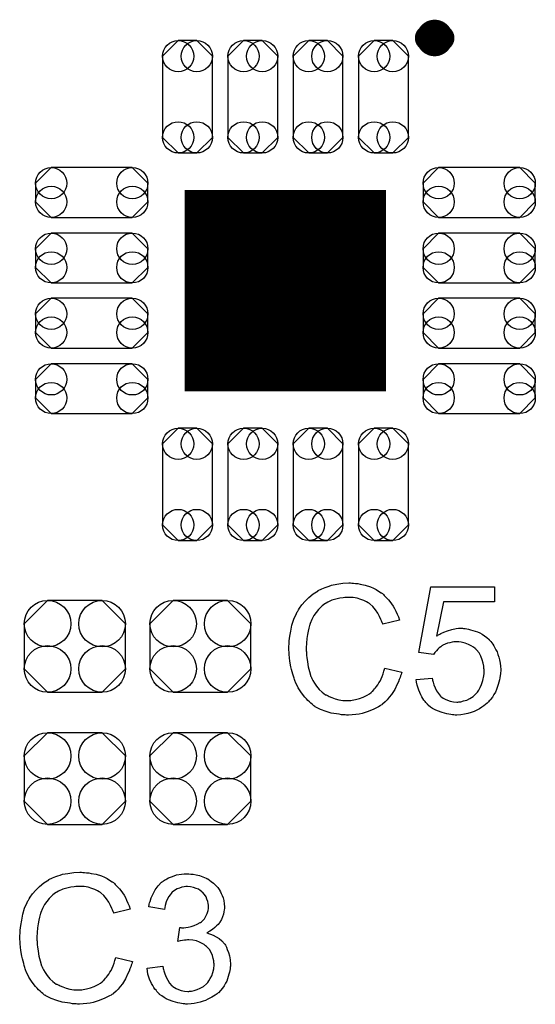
# Model space of a CAD drawing. Extents: x -0.07 to 0.95, y -0.15 to 2.1.
# Tile 17 of 19: x 0.37 to 0.53, y 1.3 to 1.59. Entities that reach past the tile are written whole.
import ezdxf

# ---------------------------------------------------------------- set-up
doc = ezdxf.new("R2010")
doc.units = 0
doc.layers.get('0').update_dxf_attribs({"linetype": 'CONTINUOUS'})
doc.layers.add('gto', color=2, linetype='CONTINUOUS')
doc.layers.add('gts', color=1, linetype='CONTINUOUS')

# ---------------------------------------------------------------- blocks, each defined once
blk = doc.blocks.new('D92')
at = {"const_width": 0.00395}
blk.add_lwpolyline([(-0.001975, 0, 1), (0.001975, 0, 1)], format="xyb", close=True, dxfattribs=at)
blk = doc.blocks.new('D97')
blk.add_lwpolyline([(0.0152, -0.0068), (0.0152, 0.0068), (0.0082, 0.0138), (-0.0082, 0.0138), (-0.0152, 0.0068), (-0.0152, -0.0068), (-0.0082, -0.0138), (0.0082, -0.0138)], close=True)
for centre in [(-0.0082, 0.0068), (0.0082, 0.0068), (-0.0082, -0.0068), (0.0082, -0.0068)]:
    blk.add_circle(centre, 0.007)
blk = doc.blocks.new('D99')
at = {"const_width": 0.0606}
blk.add_lwpolyline([(-0.0303, 0), (0.0303, 0)], dxfattribs=at)
blk = doc.blocks.new('D100')
blk.add_lwpolyline([(0.0122, 0.0075), (-0.0122, 0.0075), (-0.0169, 0.0028), (-0.0169, -0.0028), (-0.0122, -0.0075), (0.0122, -0.0075), (0.0169, -0.0028), (0.0169, 0.0028)], close=True)
for centre in [(-0.0122, 0.0028), (0.0122, 0.0028), (-0.0122, -0.0028), (0.0122, -0.0028)]:
    blk.add_circle(centre, 0.0047)
blk = doc.blocks.new('D101')
blk.add_lwpolyline([(0.0075, -0.0122), (0.0075, 0.0122), (0.0028, 0.0169), (-0.0028, 0.0169), (-0.0075, 0.0122), (-0.0075, -0.0122), (-0.0028, -0.0169), (0.0028, -0.0169)], close=True)
for centre in [(-0.0028, 0.0122), (0.0028, 0.0122), (-0.0028, -0.0122), (0.0028, -0.0122)]:
    blk.add_circle(centre, 0.0047)

msp = doc.modelspace()

# ---------------------------------------------------------------- linework, layer by layer
at = {"layer": 'gto', "color": 2, "const_width": 0.007}
for points in [[(0.4969, 1.588, 1), (0.4929, 1.588)], [(0.4929, 1.588, 1), (0.4969, 1.588)]]:
    msp.add_lwpolyline(points, format="xyb", dxfattribs=at)
for points in [[(0.4929, 1.588), (0.4929, 1.588)], [(0.4969, 1.588), (0.4969, 1.588)], [(0.4969, 1.588), (0.4969, 1.588)]]:
    msp.add_lwpolyline(points, dxfattribs=at)
at = {"layer": 'gto', "color": 2}
for points in [[(0.47, 1.424), (0.4705, 1.424), (0.4711, 1.4239), (0.4718, 1.4239), (0.4725, 1.4237), (0.474, 1.4234), (0.4756, 1.4229), (0.4765, 1.4225), (0.4773, 1.4221), (0.478, 1.4216), (0.4788, 1.4211), (0.4789, 1.4211), (0.479, 1.421), (0.4792, 1.4209), (0.4795, 1.4206), (0.4797, 1.4203), (0.4801, 1.4199), (0.4805, 1.4195), (0.481, 1.419), (0.4814, 1.4185), (0.4819, 1.4178), (0.4824, 1.4171), (0.4828, 1.4164), (0.4832, 1.4156), (0.4836, 1.4147), (0.484, 1.4139), (0.4843, 1.4129), (0.4793, 1.4117), (0.4793, 1.4118), (0.4793, 1.4119), (0.4791, 1.4121), (0.479, 1.4124), (0.4789, 1.4127), (0.4787, 1.4131), (0.4783, 1.414), (0.4778, 1.415), (0.4771, 1.416), (0.4763, 1.417), (0.4754, 1.4178), (0.4753, 1.4179), (0.4749, 1.4181), (0.4744, 1.4184), (0.4736, 1.4188), (0.4727, 1.4191), (0.4716, 1.4195), (0.4704, 1.4197), (0.469, 1.4197), (0.4685, 1.4197), (0.4683, 1.4197), (0.4679, 1.4197), (0.4674, 1.4196), (0.4664, 1.4195), (0.4652, 1.4192), (0.464, 1.4189), (0.4627, 1.4183), (0.4615, 1.4176), (0.4615, 1.4176), (0.4614, 1.4175), (0.461, 1.4172), (0.4605, 1.4167), (0.4599, 1.4161), (0.4592, 1.4152), (0.4585, 1.4143), (0.4579, 1.4131), (0.4574, 1.4119), (0.4574, 1.4118), (0.4573, 1.4117), (0.4573, 1.4115), (0.4572, 1.4113), (0.4571, 1.4109), (0.457, 1.4105), (0.4568, 1.4096), (0.4566, 1.4085), (0.4564, 1.4073), (0.4563, 1.4059), (0.4562, 1.4045), (0.4562, 1.4044), (0.4562, 1.4043), (0.4562, 1.404), (0.4562, 1.4036), (0.4563, 1.4033), (0.4563, 1.4028), (0.4563, 1.4022), (0.4564, 1.4016), (0.4566, 1.4003), (0.4568, 1.3988), (0.4572, 1.3974), (0.4576, 1.3959), (0.4576, 1.3959), (0.4577, 1.3958), (0.4578, 1.3956), (0.4579, 1.3953), (0.4582, 1.3947), (0.4587, 1.3939), (0.4593, 1.393), (0.4601, 1.392), (0.461, 1.3912), (0.462, 1.3904), (0.4621, 1.3904), (0.4622, 1.3904), (0.4624, 1.3903), (0.4626, 1.3902), (0.4629, 1.3901), (0.4632, 1.3899), (0.464, 1.3896), (0.465, 1.3892), (0.4661, 1.3889), (0.4673, 1.3887), (0.4686, 1.3887), (0.469, 1.3887), (0.4693, 1.3887), (0.4697, 1.3887), (0.4701, 1.3888), (0.4711, 1.389), (0.4723, 1.3893), (0.4734, 1.3897), (0.4746, 1.3903), (0.4753, 1.3907), (0.4758, 1.3911), (0.4759, 1.3912), (0.4759, 1.3912), (0.4761, 1.3914), (0.4763, 1.3915), (0.4765, 1.3918), (0.4768, 1.3922), (0.4771, 1.3925), (0.4774, 1.3929), (0.4778, 1.3934), (0.4781, 1.394), (0.4785, 1.3945), (0.4788, 1.3952), (0.4791, 1.3959), (0.4794, 1.3967), (0.4796, 1.3975), (0.4799, 1.3984), (0.485, 1.3972), (0.485, 1.3971), (0.4849, 1.3969), (0.4848, 1.3965), (0.4846, 1.3961), (0.4845, 1.3956), (0.4842, 1.395), (0.484, 1.3943), (0.4836, 1.3936), (0.4829, 1.392), (0.4819, 1.3905), (0.4812, 1.3897), (0.4806, 1.3889), (0.48, 1.3883), (0.4792, 1.3876), (0.4791, 1.3876), (0.479, 1.3874), (0.4787, 1.3873), (0.4785, 1.3871), (0.478, 1.3868), (0.4776, 1.3866), (0.477, 1.3863), (0.4764, 1.386), (0.4756, 1.3857), (0.4749, 1.3854), (0.474, 1.3851), (0.4731, 1.3848), (0.4722, 1.3846), (0.4712, 1.3845), (0.4701, 1.3844), (0.469, 1.3843), (0.4684, 1.3843), (0.468, 1.3844), (0.4675, 1.3844), (0.4669, 1.3844), (0.4662, 1.3846), (0.4654, 1.3847), (0.4638, 1.3849), (0.4622, 1.3854), (0.4605, 1.386), (0.4597, 1.3864), (0.4589, 1.3868), (0.4589, 1.3869), (0.4588, 1.3869), (0.4585, 1.3871), (0.4583, 1.3873), (0.458, 1.3876), (0.4576, 1.3879), (0.4572, 1.3883), (0.4567, 1.3887), (0.4563, 1.3892), (0.4558, 1.3897), (0.4548, 1.391), (0.4538, 1.3925), (0.453, 1.3942), (0.453, 1.3942), (0.4529, 1.3944), (0.4528, 1.3947), (0.4527, 1.395), (0.4526, 1.3954), (0.4524, 1.396), (0.4522, 1.3966), (0.452, 1.3973), (0.4518, 1.398), (0.4516, 1.3988), (0.4513, 1.4005), (0.4511, 1.4025), (0.451, 1.4045), (0.451, 1.4045), (0.451, 1.4048), (0.451, 1.4051), (0.4511, 1.4055), (0.4511, 1.406), (0.4511, 1.4066), (0.4512, 1.4073), (0.4513, 1.408), (0.4516, 1.4096), (0.4519, 1.4114), (0.4525, 1.4132), (0.4533, 1.4149), (0.4533, 1.415), (0.4534, 1.4151), (0.4535, 1.4154), (0.4537, 1.4156), (0.4539, 1.416), (0.4542, 1.4165), (0.4549, 1.4175), (0.4559, 1.4186), (0.457, 1.4197), (0.4583, 1.4208), (0.4598, 1.4217), (0.4598, 1.4218), (0.46, 1.4219), (0.4602, 1.422), (0.4605, 1.4221), (0.4609, 1.4223), (0.4614, 1.4225), (0.4619, 1.4227), (0.4625, 1.4229), (0.4632, 1.4231), (0.4639, 1.4234), (0.4655, 1.4237), (0.4673, 1.424), (0.4691, 1.4241), (0.4696, 1.4241), (0.47, 1.424)], [(0.5129, 1.4184), (0.4976, 1.4184), (0.4955, 1.408), (0.4956, 1.4081), (0.4957, 1.4081), (0.4958, 1.4083), (0.4961, 1.4084), (0.4965, 1.4086), (0.4968, 1.4088), (0.4977, 1.4093), (0.4988, 1.4097), (0.5001, 1.4101), (0.5014, 1.4104), (0.5021, 1.4105), (0.5033, 1.4105), (0.5036, 1.4104), (0.5041, 1.4104), (0.5046, 1.4103), (0.5051, 1.4102), (0.5057, 1.41), (0.5071, 1.4096), (0.5078, 1.4094), (0.5085, 1.409), (0.5092, 1.4086), (0.5099, 1.4081), (0.5106, 1.4076), (0.5113, 1.407), (0.5113, 1.4069), (0.5114, 1.4068), (0.5116, 1.4066), (0.5118, 1.4064), (0.5121, 1.406), (0.5124, 1.4056), (0.5127, 1.4051), (0.513, 1.4045), (0.5133, 1.4039), (0.5137, 1.4033), (0.5139, 1.4025), (0.5142, 1.4017), (0.5144, 1.4009), (0.5146, 1.3999), (0.5147, 1.399), (0.5148, 1.398), (0.5148, 1.3979), (0.5148, 1.3978), (0.5148, 1.3975), (0.5147, 1.3971), (0.5147, 1.3967), (0.5146, 1.3962), (0.5145, 1.3955), (0.5144, 1.3949), (0.514, 1.3935), (0.5135, 1.392), (0.5132, 1.3912), (0.5127, 1.3905), (0.5123, 1.3897), (0.5117, 1.389), (0.5117, 1.3889), (0.5116, 1.3888), (0.5113, 1.3886), (0.5111, 1.3883), (0.5107, 1.3879), (0.5102, 1.3875), (0.5097, 1.3871), (0.5091, 1.3867), (0.5084, 1.3862), (0.5076, 1.3858), (0.5068, 1.3854), (0.5059, 1.3851), (0.5049, 1.3848), (0.5039, 1.3846), (0.5028, 1.3844), (0.5016, 1.3843), (0.5011, 1.3843), (0.5007, 1.3844), (0.5003, 1.3844), (0.4998, 1.3845), (0.4992, 1.3846), (0.4986, 1.3847), (0.4972, 1.3851), (0.4958, 1.3856), (0.4951, 1.3859), (0.4943, 1.3863), (0.4937, 1.3867), (0.493, 1.3872), (0.493, 1.3873), (0.4928, 1.3873), (0.4927, 1.3876), (0.4925, 1.3878), (0.4922, 1.3881), (0.492, 1.3884), (0.4916, 1.3888), (0.4913, 1.3893), (0.491, 1.3898), (0.4907, 1.3904), (0.4901, 1.3918), (0.4896, 1.3933), (0.4894, 1.3942), (0.4893, 1.395), (0.4942, 1.3954), (0.4942, 1.3954), (0.4942, 1.3953), (0.4943, 1.3951), (0.4943, 1.3948), (0.4945, 1.3942), (0.4947, 1.3934), (0.4951, 1.3925), (0.4955, 1.3916), (0.4961, 1.3908), (0.4967, 1.39), (0.4968, 1.3899), (0.4971, 1.3897), (0.4975, 1.3894), (0.4981, 1.3891), (0.4988, 1.3888), (0.4996, 1.3885), (0.5006, 1.3883), (0.5016, 1.3882), (0.5019, 1.3882), (0.5022, 1.3883), (0.5028, 1.3883), (0.5036, 1.3886), (0.5046, 1.3888), (0.5055, 1.3893), (0.5065, 1.3899), (0.5069, 1.3903), (0.5074, 1.3908), (0.5074, 1.3908), (0.5075, 1.3909), (0.5076, 1.391), (0.5078, 1.3912), (0.5082, 1.3918), (0.5086, 1.3926), (0.509, 1.3935), (0.5094, 1.3947), (0.5097, 1.3961), (0.5098, 1.3968), (0.5098, 1.3976), (0.5098, 1.3977), (0.5098, 1.3978), (0.5098, 1.398), (0.5097, 1.3983), (0.5097, 1.3986), (0.5097, 1.399), (0.5095, 1.3999), (0.5092, 1.4009), (0.5088, 1.402), (0.5083, 1.403), (0.5075, 1.4039), (0.5075, 1.404), (0.5074, 1.404), (0.5071, 1.4043), (0.5066, 1.4047), (0.5059, 1.4051), (0.5051, 1.4055), (0.5041, 1.4059), (0.5029, 1.4062), (0.5022, 1.4063), (0.5012, 1.4063), (0.5007, 1.4063), (0.5002, 1.4062), (0.4995, 1.406), (0.4988, 1.4059), (0.4981, 1.4056), (0.4974, 1.4053), (0.4973, 1.4052), (0.4971, 1.4051), (0.4968, 1.4048), (0.4963, 1.4045), (0.4959, 1.4041), (0.4955, 1.4036), (0.495, 1.4031), (0.4946, 1.4025), (0.4901, 1.4031), (0.4938, 1.4229), (0.5129, 1.4229), (0.5129, 1.4184)], [(0.389, 1.337), (0.3895, 1.337), (0.3901, 1.3369), (0.3908, 1.3369), (0.3915, 1.3367), (0.393, 1.3364), (0.3946, 1.3359), (0.3955, 1.3355), (0.3963, 1.3351), (0.397, 1.3346), (0.3978, 1.3341), (0.3979, 1.3341), (0.398, 1.334), (0.3982, 1.3339), (0.3985, 1.3336), (0.3987, 1.3333), (0.3991, 1.3329), (0.3995, 1.3325), (0.4, 1.332), (0.4004, 1.3315), (0.4009, 1.3308), (0.4014, 1.3301), (0.4018, 1.3294), (0.4022, 1.3286), (0.4026, 1.3277), (0.403, 1.3269), (0.4033, 1.3259), (0.3983, 1.3247), (0.3983, 1.3248), (0.3983, 1.3249), (0.3981, 1.3251), (0.398, 1.3254), (0.3979, 1.3257), (0.3977, 1.3261), (0.3973, 1.327), (0.3968, 1.328), (0.3961, 1.329), (0.3953, 1.33), (0.3944, 1.3308), (0.3943, 1.3309), (0.3939, 1.3311), (0.3934, 1.3314), (0.3926, 1.3318), (0.3917, 1.3321), (0.3906, 1.3325), (0.3894, 1.3327), (0.388, 1.3327), (0.3875, 1.3327), (0.3873, 1.3327), (0.3869, 1.3327), (0.3864, 1.3326), (0.3854, 1.3325), (0.3842, 1.3322), (0.383, 1.3319), (0.3817, 1.3313), (0.3805, 1.3306), (0.3805, 1.3306), (0.3804, 1.3305), (0.38, 1.3302), (0.3795, 1.3297), (0.3789, 1.3291), (0.3782, 1.3282), (0.3775, 1.3273), (0.3769, 1.3261), (0.3764, 1.3249), (0.3764, 1.3248), (0.3763, 1.3247), (0.3763, 1.3245), (0.3762, 1.3243), (0.3761, 1.3239), (0.376, 1.3235), (0.3758, 1.3226), (0.3756, 1.3215), (0.3754, 1.3203), (0.3753, 1.3189), (0.3752, 1.3175), (0.3752, 1.3174), (0.3752, 1.3173), (0.3752, 1.317), (0.3752, 1.3166), (0.3753, 1.3163), (0.3753, 1.3158), (0.3753, 1.3152), (0.3754, 1.3146), (0.3756, 1.3133), (0.3758, 1.3118), (0.3762, 1.3104), (0.3766, 1.3089), (0.3766, 1.3089), (0.3767, 1.3088), (0.3768, 1.3086), (0.3769, 1.3083), (0.3772, 1.3077), (0.3777, 1.3069), (0.3783, 1.306), (0.3791, 1.305), (0.38, 1.3042), (0.381, 1.3034), (0.3811, 1.3034), (0.3812, 1.3034), (0.3814, 1.3033), (0.3816, 1.3032), (0.3819, 1.3031), (0.3822, 1.3029), (0.383, 1.3026), (0.384, 1.3022), (0.3851, 1.3019), (0.3863, 1.3017), (0.3876, 1.3017), (0.388, 1.3017), (0.3883, 1.3017), (0.3887, 1.3017), (0.3891, 1.3018), (0.3901, 1.302), (0.3913, 1.3023), (0.3924, 1.3027), (0.3936, 1.3033), (0.3943, 1.3037), (0.3948, 1.3041), (0.3949, 1.3042), (0.3949, 1.3042), (0.3951, 1.3044), (0.3953, 1.3045), (0.3955, 1.3048), (0.3958, 1.3052), (0.3961, 1.3055), (0.3964, 1.3059), (0.3968, 1.3064), (0.3971, 1.307), (0.3975, 1.3075), (0.3978, 1.3082), (0.3981, 1.3089), (0.3984, 1.3097), (0.3986, 1.3105), (0.3989, 1.3114), (0.404, 1.3102), (0.404, 1.3101), (0.4039, 1.3099), (0.4038, 1.3095), (0.4036, 1.3091), (0.4035, 1.3086), (0.4032, 1.308), (0.403, 1.3073), (0.4026, 1.3066), (0.4019, 1.305), (0.4009, 1.3035), (0.4002, 1.3027), (0.3996, 1.3019), (0.399, 1.3013), (0.3982, 1.3006), (0.3981, 1.3006), (0.398, 1.3004), (0.3977, 1.3003), (0.3975, 1.3001), (0.397, 1.2998), (0.3966, 1.2996), (0.396, 1.2993), (0.3954, 1.299), (0.3946, 1.2987), (0.3939, 1.2984), (0.393, 1.2981), (0.3921, 1.2978), (0.3912, 1.2976), (0.3902, 1.2975), (0.3891, 1.2974), (0.388, 1.2973), (0.3874, 1.2973), (0.387, 1.2974), (0.3865, 1.2974), (0.3859, 1.2974), (0.3852, 1.2976), (0.3844, 1.2977), (0.3828, 1.2979), (0.3812, 1.2984), (0.3795, 1.299), (0.3787, 1.2994), (0.3779, 1.2998), (0.3779, 1.2999), (0.3778, 1.2999), (0.3775, 1.3001), (0.3773, 1.3003), (0.377, 1.3006), (0.3766, 1.3009), (0.3762, 1.3013), (0.3757, 1.3017), (0.3753, 1.3022), (0.3748, 1.3027), (0.3738, 1.304), (0.3728, 1.3055), (0.372, 1.3072), (0.372, 1.3072), (0.3719, 1.3074), (0.3718, 1.3077), (0.3717, 1.308), (0.3716, 1.3084), (0.3714, 1.309), (0.3712, 1.3096), (0.371, 1.3103), (0.3708, 1.311), (0.3706, 1.3118), (0.3703, 1.3135), (0.3701, 1.3155), (0.37, 1.3175), (0.37, 1.3175), (0.37, 1.3178), (0.37, 1.3181), (0.3701, 1.3185), (0.3701, 1.319), (0.3701, 1.3196), (0.3702, 1.3203), (0.3703, 1.321), (0.3706, 1.3226), (0.3709, 1.3244), (0.3715, 1.3262), (0.3723, 1.3279), (0.3723, 1.328), (0.3724, 1.3281), (0.3725, 1.3284), (0.3727, 1.3286), (0.3729, 1.329), (0.3732, 1.3295), (0.3739, 1.3305), (0.3749, 1.3316), (0.376, 1.3327), (0.3773, 1.3338), (0.3788, 1.3347), (0.3788, 1.3348), (0.379, 1.3349), (0.3792, 1.335), (0.3795, 1.3351), (0.3799, 1.3353), (0.3804, 1.3355), (0.3809, 1.3357), (0.3815, 1.3359), (0.3822, 1.3361), (0.3829, 1.3364), (0.3845, 1.3367), (0.3863, 1.337), (0.3881, 1.3371), (0.3886, 1.3371), (0.389, 1.337)], [(0.4215, 1.3365), (0.4222, 1.3364), (0.4231, 1.3362), (0.4241, 1.336), (0.4251, 1.3356), (0.4261, 1.3352), (0.4262, 1.3352), (0.4262, 1.3351), (0.4266, 1.335), (0.4271, 1.3346), (0.4276, 1.3342), (0.4283, 1.3337), (0.4289, 1.3331), (0.4296, 1.3324), (0.4302, 1.3315), (0.4302, 1.3314), (0.4304, 1.3311), (0.4306, 1.3306), (0.4309, 1.33), (0.4312, 1.3293), (0.4314, 1.3285), (0.4315, 1.3275), (0.4316, 1.3266), (0.4316, 1.3265), (0.4316, 1.3261), (0.4315, 1.3257), (0.4314, 1.3251), (0.4313, 1.3244), (0.431, 1.3236), (0.4307, 1.3228), (0.4302, 1.322), (0.4302, 1.3219), (0.43, 1.3217), (0.4297, 1.3213), (0.4292, 1.3209), (0.4287, 1.3204), (0.428, 1.3198), (0.4272, 1.3193), (0.4263, 1.3188), (0.4263, 1.3188), (0.4264, 1.3188), (0.4266, 1.3187), (0.4268, 1.3186), (0.4274, 1.3184), (0.4282, 1.3181), (0.4291, 1.3176), (0.43, 1.3171), (0.4308, 1.3164), (0.4316, 1.3155), (0.4317, 1.3154), (0.4319, 1.3151), (0.4322, 1.3145), (0.4325, 1.3138), (0.4329, 1.3129), (0.4332, 1.3119), (0.4334, 1.3107), (0.4335, 1.3093), (0.4335, 1.3093), (0.4335, 1.3091), (0.4335, 1.3088), (0.4334, 1.3085), (0.4334, 1.308), (0.4333, 1.3075), (0.4332, 1.307), (0.433, 1.3064), (0.4326, 1.305), (0.4323, 1.3043), (0.4319, 1.3037), (0.4315, 1.3029), (0.431, 1.3022), (0.4304, 1.3015), (0.4298, 1.3008), (0.4297, 1.3008), (0.4296, 1.3007), (0.4294, 1.3005), (0.4291, 1.3003), (0.4288, 1.3), (0.4283, 1.2997), (0.4278, 1.2994), (0.4272, 1.2991), (0.4266, 1.2988), (0.4259, 1.2984), (0.4252, 1.2982), (0.4243, 1.2979), (0.4234, 1.2977), (0.4225, 1.2975), (0.4216, 1.2974), (0.4205, 1.2973), (0.42, 1.2973), (0.4197, 1.2974), (0.4192, 1.2974), (0.4187, 1.2975), (0.4182, 1.2976), (0.4176, 1.2977), (0.4162, 1.2981), (0.4148, 1.2986), (0.4141, 1.2989), (0.4135, 1.2993), (0.4128, 1.2998), (0.4121, 1.3003), (0.4121, 1.3004), (0.412, 1.3005), (0.4118, 1.3007), (0.4116, 1.3009), (0.4113, 1.3012), (0.4111, 1.3016), (0.4107, 1.3019), (0.4104, 1.3024), (0.4101, 1.303), (0.4097, 1.3036), (0.4091, 1.3049), (0.4086, 1.3064), (0.4085, 1.3073), (0.4084, 1.3082), (0.4131, 1.3088), (0.4131, 1.3087), (0.4131, 1.3086), (0.4132, 1.3084), (0.4132, 1.3081), (0.4133, 1.3078), (0.4134, 1.3074), (0.4137, 1.3065), (0.4141, 1.3055), (0.4146, 1.3046), (0.4151, 1.3037), (0.4158, 1.3029), (0.4159, 1.3029), (0.4161, 1.3027), (0.4166, 1.3024), (0.4171, 1.3021), (0.4178, 1.3018), (0.4186, 1.3015), (0.4196, 1.3013), (0.4206, 1.3012), (0.4209, 1.3012), (0.4211, 1.3013), (0.4217, 1.3013), (0.4225, 1.3015), (0.4234, 1.3018), (0.4243, 1.3022), (0.4253, 1.3027), (0.4262, 1.3035), (0.4263, 1.3036), (0.4266, 1.3039), (0.4269, 1.3044), (0.4273, 1.3051), (0.4278, 1.3059), (0.4281, 1.3069), (0.4284, 1.308), (0.4285, 1.3092), (0.4285, 1.3093), (0.4285, 1.3094), (0.4285, 1.3095), (0.4284, 1.3098), (0.4284, 1.3104), (0.4282, 1.3111), (0.428, 1.312), (0.4276, 1.3129), (0.4271, 1.3138), (0.4263, 1.3146), (0.4262, 1.3147), (0.4259, 1.3149), (0.4255, 1.3153), (0.4249, 1.3156), (0.4241, 1.316), (0.4232, 1.3164), (0.4221, 1.3166), (0.4209, 1.3167), (0.4205, 1.3167), (0.4201, 1.3166), (0.4196, 1.3166), (0.419, 1.3165), (0.4183, 1.3164), (0.4176, 1.3162), (0.4182, 1.3204), (0.4185, 1.3204), (0.4187, 1.3203), (0.4194, 1.3203), (0.42, 1.3204), (0.4207, 1.3205), (0.4216, 1.3207), (0.4225, 1.321), (0.4234, 1.3214), (0.4243, 1.3219), (0.4244, 1.3219), (0.4244, 1.3219), (0.4247, 1.3221), (0.4251, 1.3225), (0.4256, 1.323), (0.426, 1.3238), (0.4264, 1.3246), (0.4267, 1.3255), (0.4268, 1.3261), (0.4268, 1.3267), (0.4268, 1.3267), (0.4268, 1.3268), (0.4268, 1.3271), (0.4267, 1.3276), (0.4266, 1.3282), (0.4263, 1.3289), (0.4261, 1.3296), (0.4256, 1.3303), (0.425, 1.331), (0.4249, 1.331), (0.4247, 1.3312), (0.4243, 1.3315), (0.4238, 1.3319), (0.4231, 1.3321), (0.4223, 1.3324), (0.4214, 1.3326), (0.4205, 1.3327), (0.42, 1.3327), (0.4195, 1.3326), (0.4188, 1.3325), (0.4181, 1.3322), (0.4174, 1.332), (0.4166, 1.3315), (0.4159, 1.331), (0.4158, 1.3309), (0.4156, 1.3306), (0.4153, 1.3302), (0.4149, 1.3297), (0.4145, 1.329), (0.4141, 1.3281), (0.4138, 1.327), (0.4136, 1.3258), (0.4089, 1.3266), (0.4089, 1.3267), (0.4089, 1.3269), (0.409, 1.3271), (0.409, 1.3274), (0.4091, 1.3278), (0.4093, 1.3282), (0.4096, 1.3293), (0.4102, 1.3305), (0.4108, 1.3317), (0.4117, 1.3329), (0.4127, 1.334), (0.4128, 1.334), (0.4129, 1.3341), (0.4131, 1.3342), (0.4133, 1.3344), (0.4136, 1.3346), (0.414, 1.3348), (0.4143, 1.335), (0.4148, 1.3353), (0.416, 1.3357), (0.4172, 1.3362), (0.4187, 1.3365), (0.4195, 1.3366), (0.4209, 1.3366), (0.4215, 1.3365)]]:
    msp.add_lwpolyline(points, dxfattribs=at)

# ---------------------------------------------------------------- block references
at = {"layer": 'gto'}
for p in [(0.4929, 1.588), (0.4929, 1.588), (0.4969, 1.588), (0.4969, 1.588), (0.4969, 1.588), (0.4969, 1.588)]:
    msp.add_blockref('D92', p, dxfattribs=at)
at = {"layer": 'gts'}
for name, p in [('D101', (0.4205, 1.5703)), ('D101', (0.4402, 1.5703)), ('D101', (0.4598, 1.5703)), ('D101', (0.4795, 1.5703)), ('D100', (0.3917, 1.5415)), ('D100', (0.5083, 1.5415)), ('D99', (0.45, 1.512)), ('D100', (0.3917, 1.5218)), ('D100', (0.5083, 1.5218)), ('D100', (0.3917, 1.5022)), ('D100', (0.5083, 1.5022)), ('D100', (0.3917, 1.4825)), ('D100', (0.5083, 1.4825)), ('D101', (0.4205, 1.4537)), ('D101', (0.4402, 1.4537)), ('D101', (0.4598, 1.4537)), ('D101', (0.4795, 1.4537)), ('D97', (0.3866, 1.405)), ('D97', (0.4244, 1.405)), ('D97', (0.3866, 1.3652)), ('D97', (0.4244, 1.3652))]:
    msp.add_blockref(name, p, dxfattribs=at)

doc.saveas('drawing.dxf')
